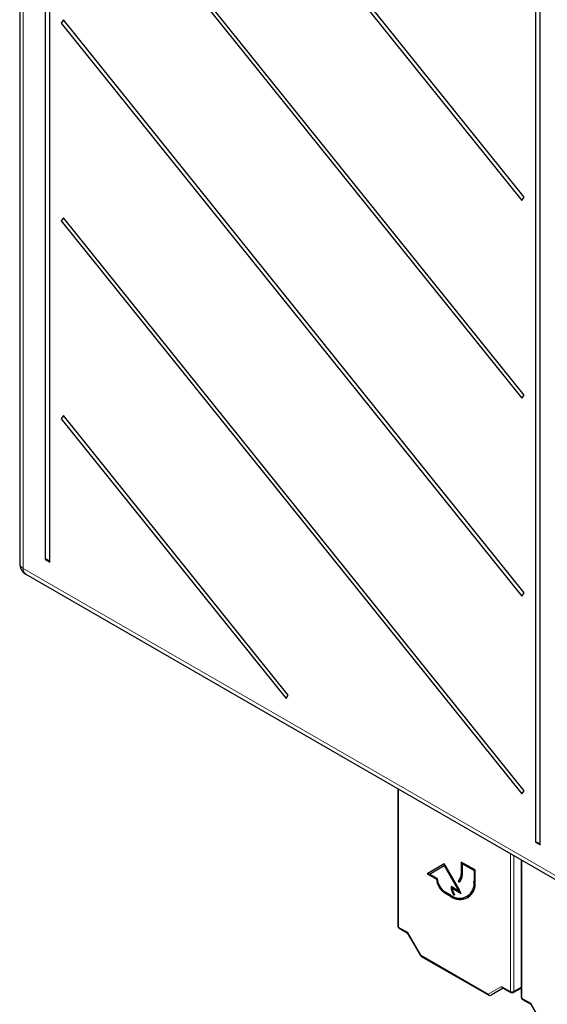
# Paper-space layout 'Blatt2' of a CAD drawing. Header units: millimetres. Extents: x 5 to 418, y 2 to 292.
# Tile 6 of 67: x 88 to 116, y 106 to 156. Entities that reach past the tile are written whole.
import ezdxf

# ---------------------------------------------------------------- set-up
doc = ezdxf.new("R2010")
doc.units = ezdxf.units.MM

psp = doc.layouts.new('Blatt2')

# ---------------------------------------------------------------- linework, layer by layer
at = {"color": 7, "linetype": 'Continuous', "lineweight": 25}
for p, q in [((88.497, 191.097), (88.497, 128.431)), ((89.816, 185.002), (89.816, 128.64)), ((90.05, 128.505), (90.05, 184.867)), ((114.511, 147.331), (90.748, 176.893)), ((90.633, 176.729), (114.397, 147.168)), ((114.511, 137.124), (90.748, 166.686)), ((90.633, 166.522), (114.397, 136.961)), ((115.095, 161.243), (115.095, 114.047)), ((115.329, 113.912), (115.329, 161.108)), ((90.748, 156.479), (90.633, 156.316)), ((114.511, 126.918), (90.748, 156.479)), ((90.633, 156.316), (114.397, 126.754)), ((114.397, 147.168), (114.511, 147.331)), ((90.748, 146.272), (90.633, 146.109)), ((90.633, 146.109), (114.397, 116.547)), ((114.511, 116.711), (90.748, 146.272)), ((114.397, 136.961), (114.511, 137.124)), ((90.748, 136.066), (90.633, 135.902)), ((90.633, 135.902), (102.233, 121.472)), ((102.348, 121.635), (90.748, 136.066)), ((89.816, 128.64), (90.05, 128.505)), ((88.81, 127.89), (116.912, 111.667)), ((114.397, 126.754), (114.511, 126.918)), ((102.233, 121.472), (102.348, 121.635)), ((107.996, 116.814), (107.996, 109.728)), ((114.397, 116.547), (114.511, 116.711)), ((115.095, 114.047), (115.329, 113.912)), ((110.386, 112.93), (109.502, 112.42)), ((110.386, 112.93), (109.537, 112.44)), ((109.63, 112.407), (110.386, 112.844)), ((111.27, 111.399), (110.386, 112.93)), ((110.421, 112.864), (110.386, 112.844)), ((110.386, 112.844), (111.142, 111.534)), ((110.421, 112.864), (111.177, 111.555)), ((111.977, 112.624), (111.27, 113.032)), ((111.27, 113.032), (111.27, 112.42)), ((111.305, 113.012), (111.305, 112.44)), ((111.358, 112.961), (111.323, 112.941)), ((111.323, 112.389), (111.323, 112.941)), ((111.323, 112.941), (111.924, 112.594)), ((111.358, 112.961), (111.959, 112.614)), ((114.36, 113.14), (114.36, 106.054)), ((109.537, 112.44), (109.502, 112.42)), ((109.502, 112.42), (109.982, 112.142)), ((109.537, 112.44), (110.018, 112.163)), ((110.032, 112.175), (109.63, 112.407)), ((111.959, 112.614), (111.924, 112.594)), ((111.924, 112.594), (111.924, 112.042)), ((111.959, 112.614), (111.959, 112.063)), ((111.977, 112.012), (111.977, 112.624)), ((110.018, 112.163), (109.982, 112.142)), ((111.139, 112.074), (111.104, 112.054)), ((111.104, 112.054), (111.141, 111.989)), ((111.139, 112.074), (111.175, 112.012)), ((110.704, 111.338), (110.421, 111.501)), ((110.421, 111.44), (110.704, 111.277)), ((110.456, 111.46), (110.739, 111.297)), ((111.142, 111.534), (110.739, 111.767)), ((110.827, 111.695), (110.792, 111.675)), ((110.792, 111.675), (111.27, 111.399)), ((110.827, 111.695), (111.234, 111.461)), ((110.908, 111.363), (110.873, 111.343)), ((110.873, 111.343), (110.921, 111.343)), ((111.177, 111.555), (111.142, 111.534)), ((111.566, 111.253), (111.602, 111.273)), ((108.059, 109.62), (108.484, 109.374)), ((108.482, 109.377), (109.157, 108.209)), ((109.203, 108.163), (112.681, 106.155)), ((113.433, 106.517), (112.808, 106.156)), ((113.397, 106.538), (113.825, 106.291)), ((113.95, 106.291), (114.36, 106.528)), ((114.423, 105.946), (114.848, 105.7)), ((114.846, 105.703), (115.521, 104.535))]:
    psp.add_line(p, q, dxfattribs=at)
at = {"color": 7, "linetype": 'Continuous', "lineweight": 18}
for p, q in [((88.681, 190.841), (88.681, 128.176)), ((88.681, 128.176), (116.782, 111.954)), ((108.033, 116.793), (108.033, 109.677)), ((113.799, 106.348), (113.799, 113.464)), ((113.974, 113.363), (113.974, 106.347)), ((114.397, 113.119), (114.397, 106.003)), ((111.305, 112.44), (111.27, 112.42)), ((111.959, 112.063), (111.924, 112.042)), ((110.456, 111.46), (110.421, 111.44)), ((110.739, 111.297), (110.704, 111.277)), ((108.033, 109.677), (108.487, 109.415)), ((108.487, 109.415), (109.177, 108.22)), ((109.177, 108.22), (109.157, 108.209)), ((109.177, 108.22), (112.655, 106.212)), ((112.655, 106.212), (113.345, 106.61)), ((113.345, 106.61), (113.799, 106.348)), ((113.974, 106.347), (114.36, 106.57)), ((114.397, 106.003), (114.851, 105.741)), ((114.851, 105.741), (115.541, 104.546))]:
    psp.add_line(p, q, dxfattribs=at)
at = {"color": 7, "linetype": 'Continuous', "lineweight": 25}
for centre, radius, start, end in [((90.494, 156.546), 0.269, 301.1455, 344.2068), ((90.494, 146.34), 0.269, 301.1455, 344.2068), ((90.494, 136.133), 0.269, 301.1455, 344.2068), ((89.844, 128.42), 0.222, 22.6329, 97.3724), ((89.122, 128.431), 0.625, 180, 240.0027), ((115.123, 113.826), 0.222, 22.6329, 97.3724), ((110.869, 112.381), 0.402, 305.698, 5.6204), ((110.904, 112.401), 0.402, 305.698, 5.6204), ((110.885, 112.346), 0.44, 305.698, 5.6204), ((110.949, 112.258), 0.974, 186.8334, 237.1491), ((110.985, 112.279), 0.974, 186.8334, 237.1491), ((110.877, 112.213), 0.845, 182.6055, 237.3945), ((111.18, 111.922), 0.753, 230.7967, 9.214), ((111.201, 111.886), 0.786, 230.7967, 9.214), ((111.138, 111.958), 0.827, 304.0564, 7.2558), ((111.573, 111.798), 0.835, 182.1237, 213.0088), ((111.267, 112.033), 0.905, 234.3824, 294.3071), ((111.561, 111.813), 0.788, 184.9132, 203.631), ((111.572, 111.786), 0.787, 188.133, 214.2787), ((108.121, 109.728), 0.125, 180, 240.0027), ((109.265, 108.271), 0.125, 210, 240.0027), ((113.887, 106.399), 0.125, 240.0027, 299.9975), ((112.744, 106.263), 0.125, 240.0027, 300.0054), ((114.485, 106.054), 0.125, 180, 240.0027)]:
    psp.add_arc(centre, radius, start, end, dxfattribs=at)
at = {"color": 7, "linetype": 'Continuous', "lineweight": 18}
for centre, radius, start, end in [((88.798, 128.454), 0.301, 184.2707, 247.0494), ((88.98, 128.139), 0.302, 172.9554, 235.7325), ((108.058, 109.733), 0.0617, 185.0787, 246.2415), ((108.095, 109.671), 0.0628, 174.3177, 234.3701), ((109.239, 108.214), 0.0628, 174.3177, 234.3701), ((112.76, 106.26), 0.115, 204.6715, 294.7694), ((112.718, 106.206), 0.0628, 174.3177, 234.3701), ((113.888, 106.519), 0.193, 242.6565, 296.7662), ((113.862, 106.342), 0.0628, 174.3177, 234.3701), ((113.915, 106.339), 0.0595, 305.5752, 7.7049), ((114.422, 106.059), 0.0617, 185.0787, 246.2415), ((114.459, 105.997), 0.0628, 174.3177, 234.3701)]:
    psp.add_arc(centre, radius, start, end, dxfattribs=at)
at = {"color": 7, "linetype": 'Continuous', "lineweight": 25}
for centre, major_axis, ratio, start_param, end_param in [((108.576, 109.466), (0.0912, 0.0912), 0.317888, 2.441094, 3.056612), ((113.433, 106.661), (0, 0.133), 0.717434, 1.963397, 2.748877), ((114.94, 105.792), (0.0912, 0.0912), 0.317888, 2.441094, 3.056612)]:
    psp.add_ellipse(centre, major_axis=major_axis, ratio=ratio, start_param=start_param, end_param=end_param, dxfattribs=at)

doc.saveas('drawing.dxf')
